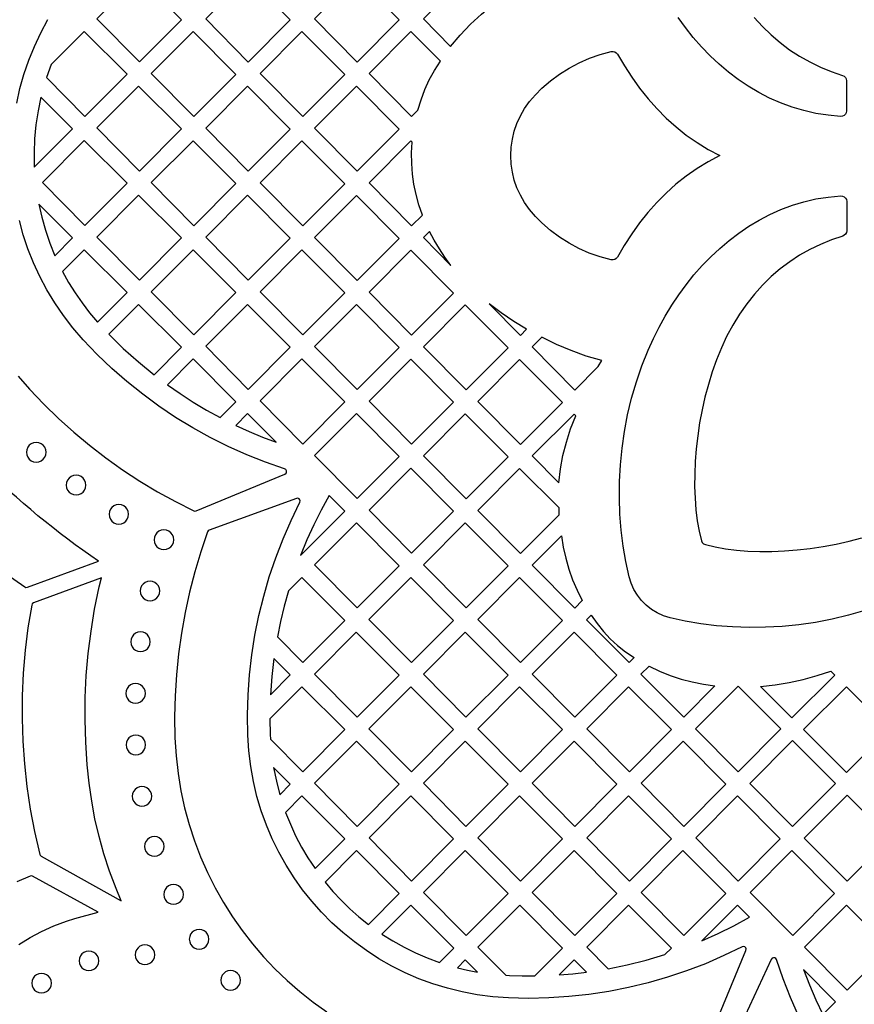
# Model space of a CAD drawing. Header units: millimetres. Extents: x -1176 to 822, y -1617 to -119.
# Tile 46 of 119: x -361 to -218, y -1014 to -845. Entities that reach past the tile are written whole.
import ezdxf

# ---------------------------------------------------------------- set-up
doc = ezdxf.new("R2010")
doc.units = ezdxf.units.MM
doc.layers.add('pattern', color=5, linetype='Continuous', true_color=0x0000ff)

msp = doc.modelspace()

# ---------------------------------------------------------------- linework, layer by layer
at = {"layer": 'pattern'}
for points in [[(-340.32, -851.79), (-333.11, -844.56), (-340.45, -837.19), (-347.63, -844.39)], [(-321.76, -837.19), (-328.94, -844.39), (-321.62, -851.8), (-314.41, -844.56)], [(-310.24, -844.39), (-302.93, -851.8), (-295.72, -844.56), (-303.06, -837.19)], [(-286.87, -849.12), (-285.21, -847.17), (-283.46, -845.32), (-281.6, -843.58), (-279.64, -841.93), (-284.37, -837.19), (-291.55, -844.39)], [(-356.27, -854.45), (-349.67, -861.14), (-342.45, -853.9), (-349.8, -846.54), (-355.47, -852.23)], [(-338.28, -853.78), (-330.97, -861.18), (-323.76, -853.94), (-331.1, -846.57)], [(-312.28, -861.18), (-305.06, -853.94), (-312.41, -846.58), (-319.59, -853.78)], [(-292.48, -860.08), (-291.96, -858.27), (-291.32, -856.53), (-290.56, -854.86), (-289.66, -853.25), (-288.63, -851.67), (-293.71, -846.58), (-300.89, -853.78), (-293.58, -861.18)], [(-259.3, -885.76), (-261.21, -885.24), (-263.06, -884.6), (-264.83, -883.82), (-266.53, -882.91), (-268.16, -881.88), (-269.71, -880.72), (-271.2, -879.44), (-272.32, -878.31), (-273.31, -877.14), (-274.16, -875.94), (-274.89, -874.69), (-275.48, -873.41), (-275.94, -872.08), (-276.27, -870.72), (-276.47, -869.32), (-276.53, -867.87), (-276.47, -866.43), (-276.27, -865.02), (-275.94, -863.66), (-275.48, -862.33), (-274.89, -861.05), (-274.16, -859.8), (-273.31, -858.6), (-272.32, -857.43), (-271.2, -856.31), (-269.71, -855.02), (-268.16, -853.86), (-266.53, -852.83), (-264.82, -851.92), (-263.05, -851.15), (-261.21, -850.5), (-259.29, -849.98), (-258.97, -849.96), (-258.68, -850.03), (-258.42, -850.2), (-258.23, -850.44), (-257.04, -852.46), (-255.77, -854.41), (-254.42, -856.29), (-252.97, -858.09), (-251.45, -859.8), (-249.85, -861.42), (-248.16, -862.93), (-246.4, -864.34), (-244.56, -865.64), (-242.64, -866.81), (-240.66, -867.86), (-242.65, -868.91), (-244.56, -870.09), (-246.4, -871.38), (-248.17, -872.79), (-249.85, -874.31), (-251.46, -875.93), (-252.98, -877.64), (-254.42, -879.44), (-255.78, -881.32), (-257.05, -883.28), (-258.24, -885.3), (-258.43, -885.54), (-258.69, -885.71), (-258.98, -885.79)], [(-340.32, -870.52), (-333.11, -863.29), (-340.45, -855.92), (-347.63, -863.12)], [(-314.41, -863.33), (-321.76, -855.96), (-328.94, -863.16), (-321.62, -870.56)], [(-295.72, -863.33), (-303.06, -855.96), (-310.24, -863.16), (-302.93, -870.56)], [(-358.38, -869.84), (-351.8, -863.25), (-357.23, -857.81), (-357.73, -860.2), (-358.1, -862.59), (-358.33, -864.98), (-358.42, -867.4)], [(-349.67, -879.87), (-342.45, -872.63), (-349.8, -865.27), (-356.98, -872.47)], [(-323.76, -872.67), (-331.1, -865.31), (-338.28, -872.5), (-330.97, -879.91)], [(-305.06, -872.71), (-312.41, -865.34), (-319.59, -872.54), (-312.28, -879.95)], [(-291.71, -878.07), (-292.32, -876.31), (-292.8, -874.56), (-293.17, -872.8), (-293.42, -871.03), (-293.56, -869.24), (-293.59, -867.42), (-293.5, -865.56), (-293.71, -865.34), (-300.89, -872.54), (-293.58, -879.95)], [(-333.11, -882.02), (-340.45, -874.65), (-347.63, -881.85), (-340.32, -889.25)], [(-321.76, -874.69), (-328.94, -881.89), (-321.62, -889.29), (-314.41, -882.06)], [(-295.72, -882.09), (-303.06, -874.73), (-310.24, -881.93), (-302.93, -889.33)], [(-354.83, -885.06), (-351.8, -882.02), (-357.6, -876.2), (-357.09, -878.47), (-356.46, -880.7), (-355.71, -882.89)], [(-286.81, -886.72), (-287.85, -885.33), (-288.81, -883.9), (-289.69, -882.41), (-290.5, -880.88), (-291.54, -881.93)], [(-353.53, -887.78), (-352.49, -889.64), (-351.38, -891.44), (-350.18, -893.17), (-348.89, -894.85), (-347.51, -896.47), (-342.45, -891.4), (-349.8, -884.03)], [(-331.1, -884.03), (-338.28, -891.24), (-330.97, -898.64), (-323.76, -891.4)], [(-305.06, -891.44), (-312.41, -884.07), (-319.59, -891.27), (-312.28, -898.68)], [(-286.37, -891.48), (-293.71, -884.11), (-300.89, -891.31), (-293.58, -898.71)], [(-337.81, -905.5), (-333.11, -900.78), (-340.45, -893.42), (-345.57, -898.55), (-343.09, -900.99), (-340.5, -903.3)], [(-321.76, -893.42), (-328.94, -900.62), (-321.62, -908.02), (-314.41, -900.78)], [(-303.06, -893.46), (-310.24, -900.66), (-302.93, -908.06), (-295.72, -900.82)], [(-291.55, -900.7), (-284.23, -908.1), (-277.02, -900.86), (-284.37, -893.49)], [(-280.23, -893.34), (-274.88, -898.75), (-273.83, -897.7), (-276.04, -896.35), (-278.17, -894.9)], [(-261.51, -904.09), (-260.9, -903.07), (-263.57, -902.29), (-266.16, -901.36), (-268.7, -900.29), (-271.19, -899.07), (-272.85, -900.74), (-265.54, -908.13)], [(-335.51, -907.23), (-333.32, -908.75), (-331.08, -910.2), (-328.78, -911.57), (-326.44, -912.86), (-323.76, -910.17), (-331.1, -902.8)], [(-305.06, -910.17), (-312.41, -902.8), (-319.59, -910), (-312.28, -917.41)], [(-300.89, -910.04), (-293.58, -917.45), (-286.37, -910.21), (-293.71, -902.84)], [(-267.67, -910.25), (-275.02, -902.88), (-282.2, -910.08), (-274.89, -917.48)], [(-323.76, -914.2), (-321.49, -915.24), (-319.2, -916.2), (-316.86, -917.09), (-321.76, -912.19)], [(-295.72, -919.55), (-303.06, -912.19), (-310.24, -919.39), (-302.93, -926.79)], [(-277.02, -919.59), (-284.37, -912.23), (-291.55, -919.42), (-284.23, -926.83)], [(-268.28, -924.09), (-268, -921.69), (-267.58, -919.35), (-267, -917.06), (-266.27, -914.79), (-265.39, -912.55), (-265.67, -912.26), (-272.85, -919.46)], [(-359.73, -918.83), (-359.67, -919.27), (-359.5, -919.68), (-359.24, -920.02), (-358.9, -920.28), (-358.49, -920.45), (-358.05, -920.51), (-357.6, -920.45), (-357.2, -920.28), (-356.86, -920.02), (-356.59, -919.68), (-356.42, -919.27), (-356.36, -918.83), (-356.42, -918.38), (-356.59, -917.97), (-356.86, -917.63), (-357.2, -917.37), (-357.6, -917.2), (-358.05, -917.14), (-358.49, -917.2), (-358.9, -917.37), (-359.24, -917.63), (-359.5, -917.97), (-359.67, -918.38)], [(-293.58, -936.17), (-286.37, -928.94), (-293.71, -921.57), (-300.89, -928.77)], [(-268.26, -929.57), (-268.25, -928.39), (-275.02, -921.61), (-282.2, -928.81), (-274.89, -936.21)], [(-352.88, -924.46), (-352.82, -924.91), (-352.65, -925.31), (-352.39, -925.65), (-352.05, -925.92), (-351.64, -926.09), (-351.19, -926.15), (-350.75, -926.09), (-350.34, -925.92), (-350, -925.65), (-349.74, -925.31), (-349.57, -924.91), (-349.51, -924.46), (-349.57, -924.01), (-349.74, -923.61), (-350, -923.27), (-350.34, -923.01), (-350.75, -922.84), (-351.19, -922.78), (-351.64, -922.84), (-352.05, -923.01), (-352.39, -923.27), (-352.65, -923.61), (-352.82, -924.01)], [(-307.75, -926.24), (-309.12, -928.75), (-310.39, -931.3), (-311.57, -933.89), (-312.65, -936.54), (-305.07, -928.93)], [(-345.54, -929.47), (-345.48, -929.92), (-345.31, -930.32), (-345.05, -930.67), (-344.71, -930.93), (-344.31, -931.1), (-343.86, -931.16), (-343.41, -931.1), (-343.01, -930.93), (-342.67, -930.67), (-342.4, -930.32), (-342.23, -929.92), (-342.17, -929.47), (-342.23, -929.02), (-342.4, -928.62), (-342.67, -928.28), (-343.01, -928.02), (-343.41, -927.85), (-343.86, -927.79), (-344.31, -927.85), (-344.71, -928.02), (-345.05, -928.28), (-345.31, -928.62), (-345.48, -929.02)], [(-302.93, -945.55), (-295.72, -938.32), (-303.06, -930.95), (-310.25, -938.15)], [(-284.37, -930.95), (-291.55, -938.15), (-284.23, -945.56), (-277.02, -938.32)], [(-337.8, -933.85), (-337.74, -934.3), (-337.57, -934.7), (-337.31, -935.04), (-336.97, -935.31), (-336.56, -935.48), (-336.12, -935.54), (-335.67, -935.48), (-335.27, -935.31), (-334.92, -935.04), (-334.66, -934.7), (-334.49, -934.3), (-334.43, -933.85), (-334.49, -933.4), (-334.66, -933), (-334.92, -932.66), (-335.27, -932.4), (-335.67, -932.23), (-336.12, -932.17), (-336.56, -932.23), (-336.97, -932.4), (-337.31, -932.66), (-337.57, -933), (-337.74, -933.4)], [(-267.86, -933.15), (-267.53, -935.12), (-267.11, -937.03), (-266.57, -938.89), (-265.93, -940.72), (-265.17, -942.53), (-264.29, -944.31), (-265.54, -945.57), (-272.89, -938.2)], [(-343.44, -995.86), (-344.33, -993.73), (-345.44, -990.78), (-346.41, -987.81), (-347.24, -984.83), (-347.95, -981.81), (-348.52, -978.76), (-348.97, -975.67), (-349.3, -972.52), (-349.55, -968.63), (-349.66, -964.78), (-349.62, -960.96), (-349.44, -957.15), (-349.11, -953.36), (-348.63, -949.57), (-348.01, -945.77), (-347.23, -941.96), (-346.86, -940.41), (-358.52, -944.71), (-358.73, -944.84), (-358.82, -945.07), (-359.46, -948.95), (-359.94, -952.84), (-360.27, -956.74), (-360.45, -960.64), (-360.47, -964.55), (-360.35, -968.46), (-360.07, -972.36), (-359.65, -976.24), (-359.07, -980.11), (-358.34, -983.97), (-357.44, -987.88), (-357.39, -988.01), (-357.21, -988.18)], [(-340.18, -942.65), (-340.12, -943.09), (-339.95, -943.5), (-339.69, -943.84), (-339.35, -944.1), (-338.95, -944.27), (-338.5, -944.33), (-338.05, -944.27), (-337.65, -944.1), (-337.31, -943.84), (-337.04, -943.5), (-336.87, -943.09), (-336.81, -942.65), (-336.87, -942.2), (-337.04, -941.79), (-337.31, -941.45), (-337.65, -941.19), (-338.05, -941.02), (-338.5, -940.96), (-338.95, -941.02), (-339.35, -941.19), (-339.69, -941.45), (-339.95, -941.79), (-340.12, -942.2)], [(-314.73, -942.65), (-315.45, -945.26), (-316.08, -947.89), (-316.62, -950.54), (-312.28, -954.93), (-305.07, -947.7), (-312.42, -940.33)], [(-300.9, -947.53), (-293.58, -954.93), (-286.37, -947.7), (-293.72, -940.33)], [(-282.2, -947.54), (-274.89, -954.94), (-267.67, -947.7), (-275.02, -940.34)], [(-262.74, -946.78), (-261.72, -948.25), (-260.63, -949.6), (-259.46, -950.86), (-258.19, -952.02), (-256.82, -953.1), (-255.35, -954.1), (-256.19, -954.95), (-263.54, -947.58)], [(-341.82, -951.37), (-341.76, -951.82), (-341.59, -952.22), (-341.32, -952.56), (-340.98, -952.82), (-340.58, -952.99), (-340.13, -953.05), (-339.68, -952.99), (-339.28, -952.82), (-338.94, -952.56), (-338.68, -952.22), (-338.51, -951.82), (-338.45, -951.37), (-338.51, -950.92), (-338.68, -950.52), (-338.94, -950.18), (-339.28, -949.91), (-339.68, -949.74), (-340.13, -949.68), (-340.58, -949.74), (-340.98, -949.91), (-341.32, -950.18), (-341.59, -950.52), (-341.76, -950.92)], [(-295.72, -957.08), (-303.07, -949.71), (-310.25, -956.91), (-302.94, -964.32)], [(-277.02, -957.08), (-284.37, -949.72), (-291.55, -956.92), (-284.24, -964.32)], [(-272.85, -956.92), (-265.53, -964.32), (-258.32, -957.08), (-265.67, -949.72)], [(-317.21, -954.27), (-317.56, -957.36), (-317.79, -960.46), (-314.41, -957.07)], [(-252.8, -955.56), (-250.98, -956.42), (-249.15, -957.15), (-247.29, -957.77), (-245.4, -958.27), (-243.47, -958.66), (-241.48, -958.95), (-246.84, -964.33), (-254.19, -956.96)], [(-233.64, -959.06), (-231.16, -958.77), (-228.73, -958.36), (-226.32, -957.84), (-223.94, -957.19), (-221.57, -956.42), (-220.91, -957.08), (-228.26, -964.45)], [(-342.68, -960.23), (-342.62, -960.68), (-342.45, -961.08), (-342.18, -961.42), (-341.84, -961.69), (-341.44, -961.86), (-340.99, -961.92), (-340.54, -961.86), (-340.14, -961.69), (-339.8, -961.42), (-339.53, -961.08), (-339.36, -960.68), (-339.3, -960.23), (-339.36, -959.78), (-339.53, -959.38), (-339.8, -959.04), (-340.14, -958.78), (-340.54, -958.61), (-340.99, -958.55), (-341.44, -958.61), (-341.84, -958.78), (-342.18, -959.04), (-342.45, -959.38), (-342.62, -959.78)], [(-317.9, -964.6), (-317.85, -967.3), (-317.81, -968.09), (-312.28, -973.69), (-305.06, -966.46), (-312.41, -959.09)], [(-293.59, -973.7), (-286.38, -966.46), (-293.72, -959.1), (-300.9, -966.3)], [(-274.89, -973.7), (-267.67, -966.46), (-275.02, -959.1), (-282.2, -966.3)], [(-256.18, -973.7), (-248.97, -966.46), (-256.32, -959.1), (-263.5, -966.3)], [(-237.49, -958.97), (-230.14, -966.34), (-237.49, -973.71), (-244.83, -966.34)], [(-211.56, -966.46), (-218.91, -973.83), (-226.25, -966.46), (-218.91, -959.09)], [(-342.62, -969.08), (-342.56, -969.53), (-342.39, -969.93), (-342.13, -970.27), (-341.79, -970.54), (-341.38, -970.71), (-340.93, -970.77), (-340.49, -970.71), (-340.08, -970.54), (-339.74, -970.27), (-339.48, -969.93), (-339.31, -969.53), (-339.25, -969.08), (-339.31, -968.63), (-339.48, -968.23), (-339.74, -967.89), (-340.08, -967.63), (-340.49, -967.46), (-340.93, -967.4), (-341.38, -967.46), (-341.79, -967.63), (-342.13, -967.89), (-342.39, -968.23), (-342.56, -968.63)], [(-310.24, -975.67), (-302.93, -983.08), (-295.72, -975.84), (-303.06, -968.47)], [(-277.02, -975.84), (-284.37, -968.47), (-291.55, -975.68), (-284.24, -983.08)], [(-258.32, -975.84), (-265.67, -968.47), (-272.85, -975.68), (-265.53, -983.08)], [(-254.14, -975.68), (-246.83, -983.08), (-239.62, -975.84), (-246.96, -968.47)], [(-228.14, -968.35), (-220.79, -975.72), (-228.14, -983.09), (-235.48, -975.72)], [(-317.27, -972.96), (-316.8, -975.32), (-316.21, -977.64), (-314.41, -975.84)], [(-341.56, -977.91), (-341.5, -978.36), (-341.33, -978.77), (-341.07, -979.11), (-340.73, -979.37), (-340.32, -979.54), (-339.88, -979.6), (-339.43, -979.54), (-339.02, -979.37), (-338.68, -979.11), (-338.42, -978.77), (-338.25, -978.36), (-338.19, -977.91), (-338.25, -977.47), (-338.42, -977.06), (-338.68, -976.72), (-339.02, -976.46), (-339.43, -976.29), (-339.88, -976.23), (-340.32, -976.29), (-340.73, -976.46), (-341.07, -976.72), (-341.33, -977.06), (-341.5, -977.47)], [(-310.16, -990.34), (-305.06, -985.22), (-312.4, -977.85), (-315.21, -980.67), (-314.4, -982.71), (-313.49, -984.7), (-312.48, -986.62), (-311.38, -988.5)], [(-286.37, -985.22), (-293.71, -977.85), (-300.89, -985.05), (-293.58, -992.46)], [(-267.67, -985.22), (-275.02, -977.86), (-282.2, -985.05), (-274.89, -992.46)], [(-256.32, -977.86), (-263.5, -985.05), (-256.18, -992.46), (-248.97, -985.22)], [(-230.27, -985.22), (-237.61, -977.86), (-244.79, -985.05), (-237.48, -992.46)], [(-211.44, -985.1), (-218.78, -992.47), (-226.13, -985.1), (-218.78, -977.73)], [(-339.43, -986.52), (-339.37, -986.96), (-339.2, -987.37), (-338.94, -987.71), (-338.6, -987.97), (-338.2, -988.14), (-337.75, -988.2), (-337.3, -988.14), (-336.9, -987.97), (-336.56, -987.71), (-336.3, -987.37), (-336.13, -986.96), (-336.07, -986.52), (-336.13, -986.07), (-336.3, -985.66), (-336.56, -985.32), (-336.9, -985.06), (-337.3, -984.89), (-337.75, -984.83), (-338.2, -984.89), (-338.6, -985.06), (-338.94, -985.32), (-339.2, -985.66), (-339.37, -986.07)], [(-301, -999.91), (-295.71, -994.6), (-303.05, -987.23), (-308.44, -992.64), (-307.09, -994.24), (-305.68, -995.77), (-304.2, -997.22), (-302.64, -998.6)], [(-291.54, -994.43), (-284.23, -1001.84), (-277.01, -994.6), (-284.36, -987.23)], [(-272.85, -994.43), (-265.53, -1001.84), (-258.32, -994.6), (-265.67, -987.23)], [(-246.83, -1001.84), (-239.62, -994.6), (-246.97, -987.23), (-254.14, -994.43)], [(-228.26, -987.23), (-235.44, -994.43), (-228.13, -1001.84), (-220.92, -994.6)], [(-336.14, -994.77), (-336.08, -995.22), (-335.91, -995.62), (-335.65, -995.96), (-335.3, -996.22), (-334.9, -996.39), (-334.45, -996.45), (-334.01, -996.39), (-333.6, -996.22), (-333.26, -995.96), (-333, -995.62), (-332.83, -995.22), (-332.77, -994.77), (-332.83, -994.32), (-333, -993.92), (-333.26, -993.57), (-333.6, -993.31), (-334.01, -993.14), (-334.45, -993.08), (-334.9, -993.14), (-335.3, -993.31), (-335.65, -993.57), (-335.91, -993.92), (-336.08, -994.32)], [(-288.8, -1006.43), (-286.35, -1003.98), (-293.7, -996.61), (-298.66, -1001.58), (-296.78, -1002.76), (-294.86, -1003.83), (-292.9, -1004.8), (-290.88, -1005.66)], [(-277.4, -1008.66), (-276.79, -1008.69), (-274.61, -1008.76), (-272.43, -1008.76), (-267.66, -1003.98), (-275.01, -996.61), (-282.19, -1003.81)], [(-259.82, -1007.54), (-256.54, -1006.87), (-253.3, -1006.06), (-250.09, -1005.1), (-248.97, -1003.98), (-256.32, -996.61), (-263.49, -1003.81)], [(-243.72, -1002.74), (-240.94, -1001.5), (-238.22, -1000.15), (-235.54, -998.69), (-237.61, -996.61)], [(-211.56, -1003.98), (-218.91, -996.61), (-226.09, -1003.81), (-218.78, -1011.22)], [(-331.75, -1002.46), (-331.69, -1002.91), (-331.52, -1003.31), (-331.26, -1003.65), (-330.92, -1003.92), (-330.51, -1004.09), (-330.06, -1004.15), (-329.62, -1004.09), (-329.21, -1003.92), (-328.87, -1003.65), (-328.61, -1003.31), (-328.44, -1002.91), (-328.38, -1002.46), (-328.44, -1002.01), (-328.61, -1001.61), (-328.87, -1001.27), (-329.21, -1001.01), (-329.62, -1000.84), (-330.06, -1000.78), (-330.51, -1000.84), (-330.92, -1001.01), (-331.26, -1001.27), (-331.52, -1001.61), (-331.69, -1002.01)], [(-350.68, -1006.17), (-350.62, -1006.62), (-350.45, -1007.03), (-350.19, -1007.37), (-349.85, -1007.63), (-349.44, -1007.8), (-348.99, -1007.86), (-348.55, -1007.8), (-348.14, -1007.63), (-347.8, -1007.37), (-347.54, -1007.03), (-347.37, -1006.62), (-347.31, -1006.17), (-347.37, -1005.73), (-347.54, -1005.32), (-347.8, -1004.98), (-348.14, -1004.72), (-348.55, -1004.55), (-348.99, -1004.49), (-349.44, -1004.55), (-349.85, -1004.72), (-350.19, -1004.98), (-350.45, -1005.32), (-350.62, -1005.73)], [(-341.05, -1005.13), (-340.99, -1005.58), (-340.82, -1005.98), (-340.56, -1006.32), (-340.22, -1006.58), (-339.81, -1006.75), (-339.37, -1006.81), (-338.92, -1006.75), (-338.51, -1006.58), (-338.17, -1006.32), (-337.91, -1005.98), (-337.74, -1005.58), (-337.68, -1005.13), (-337.74, -1004.68), (-337.91, -1004.28), (-338.17, -1003.94), (-338.51, -1003.67), (-338.92, -1003.5), (-339.37, -1003.44), (-339.81, -1003.5), (-340.22, -1003.67), (-340.56, -1003.94), (-340.82, -1004.28), (-340.99, -1004.68)], [(-282.24, -1008.11), (-284.35, -1005.99), (-285.71, -1007.36), (-283.98, -1007.77)], [(-268.25, -1008.59), (-265.89, -1008.39), (-263.54, -1008.12), (-265.66, -1005.99)], [(-326.35, -1009.51), (-326.29, -1009.96), (-326.12, -1010.36), (-325.85, -1010.71), (-325.51, -1010.97), (-325.11, -1011.14), (-324.66, -1011.2), (-324.21, -1011.14), (-323.81, -1010.97), (-323.47, -1010.71), (-323.21, -1010.36), (-323.04, -1009.96), (-322.98, -1009.51), (-323.04, -1009.07), (-323.21, -1008.66), (-323.47, -1008.32), (-323.81, -1008.06), (-324.21, -1007.89), (-324.66, -1007.83), (-325.11, -1007.89), (-325.51, -1008.06), (-325.85, -1008.32), (-326.12, -1008.66), (-326.29, -1009.07)], [(-222.95, -1015.4), (-220.77, -1013.22), (-226.25, -1007.67), (-225.24, -1010.29), (-224.14, -1012.86)], [(-358.8, -1010.01), (-358.74, -1010.46), (-358.57, -1010.86), (-358.31, -1011.2), (-357.97, -1011.46), (-357.57, -1011.63), (-357.12, -1011.69), (-356.67, -1011.63), (-356.27, -1011.46), (-355.93, -1011.2), (-355.66, -1010.86), (-355.49, -1010.46), (-355.43, -1010.01), (-355.49, -1009.56), (-355.66, -1009.16), (-355.93, -1008.81), (-356.27, -1008.55), (-356.67, -1008.38), (-357.12, -1008.32), (-357.57, -1008.38), (-357.97, -1008.55), (-358.31, -1008.81), (-358.57, -1009.16), (-358.74, -1009.56)]]:
    msp.add_lwpolyline(points, close=True, dxfattribs=at)
for points in [[(-361.4, -858.86), (-360.85, -856.37), (-360.15, -853.92), (-359.32, -851.49), (-358.36, -849.11), (-357.26, -846.77), (-356.02, -844.48)], [(-234.73, -844.13), (-233.32, -845.68), (-231.84, -847.13), (-230.29, -848.46), (-228.66, -849.68), (-226.96, -850.79), (-225.2, -851.79), (-223.38, -852.67), (-221.5, -853.44), (-219.56, -854.09), (-219.55, -854.09), (-219.28, -854.23), (-219.06, -854.44), (-218.92, -854.71), (-218.87, -855.01), (-218.87, -860.18), (-218.92, -860.5), (-219.07, -860.77), (-219.29, -860.98), (-219.57, -861.11), (-219.89, -861.14), (-222.05, -860.95), (-224.16, -860.61), (-226.23, -860.14), (-228.24, -859.54), (-230.2, -858.82), (-232.11, -857.98), (-233.96, -857.02), (-235.75, -855.95), (-237.48, -854.78), (-239.15, -853.51), (-240.76, -852.15), (-242.3, -850.71), (-243.78, -849.18), (-245.2, -847.57), (-246.54, -845.89), (-247.82, -844.15)], [(-215.72, -946.01), (-218.52, -946.82), (-221.36, -947.5), (-224.21, -948.04), (-227.07, -948.45), (-229.94, -948.74), (-232.79, -948.89), (-235.63, -948.92), (-238.44, -948.83), (-241.21, -948.62), (-243.93, -948.28), (-246.59, -947.83), (-249.18, -947.26), (-250.31, -946.9), (-251.38, -946.42), (-252.37, -945.82), (-253.28, -945.11), (-254.09, -944.29), (-254.8, -943.39), (-255.4, -942.39), (-255.89, -941.33), (-256.24, -940.2), (-256.81, -937.6), (-257.26, -934.94), (-257.59, -932.23), (-257.81, -929.46), (-257.9, -926.65), (-257.87, -923.82), (-257.71, -920.96), (-257.43, -918.1), (-257.01, -915.23), (-256.47, -912.38), (-255.79, -909.55), (-254.98, -906.75), (-254.04, -903.99), (-252.95, -901.28), (-252.05, -899.29), (-251.07, -897.34), (-250.02, -895.44), (-248.89, -893.58), (-247.69, -891.79), (-246.42, -890.05), (-245.08, -888.37), (-243.67, -886.77), (-242.2, -885.24), (-240.66, -883.8), (-239.05, -882.44), (-237.39, -881.17), (-235.66, -880), (-233.88, -878.94), (-232.04, -877.98), (-230.14, -877.13), (-228.19, -876.4), (-226.19, -875.8), (-224.13, -875.32), (-222.02, -874.98), (-219.87, -874.78), (-219.55, -874.81), (-219.27, -874.94), (-219.05, -875.15), (-218.9, -875.42), (-218.85, -875.74), (-218.85, -880.77), (-218.9, -881.08), (-219.04, -881.35), (-219.26, -881.56), (-219.53, -881.69), (-221.47, -882.34), (-223.36, -883.11), (-225.18, -883.99), (-226.94, -884.99), (-228.64, -886.1), (-230.26, -887.32), (-231.82, -888.65), (-233.3, -890.1), (-234.7, -891.65), (-236.03, -893.32), (-237.26, -895.09), (-238.41, -896.97), (-239.47, -898.95), (-240.38, -900.9), (-241.21, -902.92), (-241.95, -905.01), (-242.61, -907.16), (-243.19, -909.34), (-243.69, -911.56), (-244.11, -913.78), (-244.44, -916.01), (-244.7, -918.23), (-244.87, -920.42), (-244.96, -922.58), (-244.97, -924.68), (-244.9, -926.73), (-244.74, -928.69), (-244.51, -930.57), (-244.2, -932.35), (-243.8, -934.01), (-243.66, -934.34), (-243.45, -934.55), (-243.12, -934.69), (-241.46, -935.09), (-239.68, -935.4), (-237.8, -935.64), (-235.84, -935.79), (-233.79, -935.86), (-231.69, -935.85), (-229.53, -935.76), (-227.34, -935.59), (-225.12, -935.34), (-222.89, -935), (-220.67, -934.59), (-218.45, -934.09), (-216.27, -933.51)], [(-361.14, -905.73), (-359.17, -907.98), (-356.73, -910.54), (-354.2, -913), (-351.58, -915.37), (-348.87, -917.63), (-346.08, -919.78), (-343.21, -921.82), (-340.26, -923.76), (-337.24, -925.59), (-334.15, -927.29), (-330.99, -928.89), (-330.8, -928.94), (-330.6, -928.9), (-315.34, -922.58), (-315.14, -922.43), (-315.05, -922.22), (-315.06, -922), (-315.17, -921.8), (-315.38, -921.67), (-318.66, -920.54), (-321.89, -919.26), (-325.05, -917.85), (-328.15, -916.31), (-331.17, -914.64), (-334.12, -912.84), (-336.98, -910.91), (-339.76, -908.86), (-342.46, -906.69), (-345.06, -904.41), (-347.57, -902.01), (-349.97, -899.5), (-351.74, -897.46), (-353.36, -895.34), (-354.85, -893.16), (-356.21, -890.92), (-357.43, -888.62), (-358.51, -886.28), (-359.46, -883.88), (-360.26, -881.45), (-360.94, -878.99)], [(-242.47, -1019.64), (-236.15, -1004.38), (-236.11, -1004.13), (-236.19, -1003.92), (-236.35, -1003.77), (-236.57, -1003.71), (-236.81, -1003.76), (-239.94, -1005.28), (-243.12, -1006.66), (-246.35, -1007.9), (-249.63, -1009), (-252.95, -1009.96), (-256.31, -1010.77), (-259.7, -1011.43), (-263.12, -1011.95), (-266.55, -1012.32), (-270.01, -1012.55), (-273.48, -1012.62), (-276.95, -1012.54), (-279.64, -1012.35), (-282.29, -1012.01), (-284.89, -1011.52), (-287.43, -1010.89), (-289.92, -1010.13), (-292.34, -1009.24), (-294.7, -1008.21), (-296.99, -1007.07), (-299.21, -1005.8), (-301.34, -1004.42), (-303.4, -1002.93), (-305.37, -1001.33), (-307.25, -999.63), (-309.03, -997.83), (-310.72, -995.94), (-312.3, -993.96), (-313.77, -991.89), (-315.14, -989.74), (-316.38, -987.52), (-317.51, -985.22), (-318.52, -982.85), (-319.39, -980.42), (-320.13, -977.92), (-320.74, -975.37), (-321.21, -972.77), (-321.53, -970.13), (-321.7, -967.43), (-321.75, -963.97), (-321.65, -960.51), (-321.4, -957.06), (-321.01, -953.63), (-320.48, -950.23), (-319.8, -946.85), (-318.98, -943.51), (-318.01, -940.2), (-316.91, -936.93), (-315.66, -933.7), (-314.28, -930.53), (-312.76, -927.41), (-312.71, -927.18), (-312.77, -926.97), (-312.91, -926.8), (-313.12, -926.72), (-313.36, -926.74), (-328.32, -932.19), (-328.5, -932.3), (-328.61, -932.48), (-329.78, -935.9), (-330.82, -939.35), (-331.72, -942.84), (-332.49, -946.36), (-333.12, -949.91), (-333.61, -953.47), (-333.97, -957.06), (-334.19, -960.66), (-334.27, -964.27), (-334.21, -967.88), (-334.02, -970.95), (-333.68, -973.98), (-333.19, -976.96), (-332.55, -979.89), (-331.78, -982.76), (-330.86, -985.57), (-329.81, -988.32), (-328.63, -991.01), (-327.32, -993.62), (-325.89, -996.15), (-324.34, -998.61), (-322.68, -1000.98), (-320.91, -1003.26), (-319.02, -1005.46), (-317.04, -1007.56), (-314.96, -1009.56), (-312.78, -1011.46), (-310.5, -1013.25), (-308.15, -1014.94)], [(-363.21, -939.69), (-360, -941.96), (-359.81, -942.04), (-359.56, -942.01), (-347.35, -937.52)], [(-361.02, -1003.37), (-359.11, -1002.19), (-357.11, -1001.12), (-355.01, -1000.17), (-352.87, -999.36), (-351.42, -998.9), (-347.39, -997.83), (-358.7, -991.65), (-358.87, -991.59), (-359.11, -991.62), (-361.4, -992.63)], [(-227.11, -1015.63), (-228.51, -1012.47), (-229.77, -1009.25), (-230.9, -1005.97), (-231.03, -1005.77), (-231.22, -1005.66), (-231.44, -1005.65), (-231.65, -1005.73), (-231.8, -1005.92), (-238.53, -1020.35)]]:
    msp.add_lwpolyline(points, dxfattribs=at)
at = {"layer": 'pattern', "extrusion": (0, 0, -1)}
msp.add_arc((262.65, -814.03, -690.51), 149.75, 304.4459, 314.3913, dxfattribs=at)

doc.saveas('drawing.dxf')
